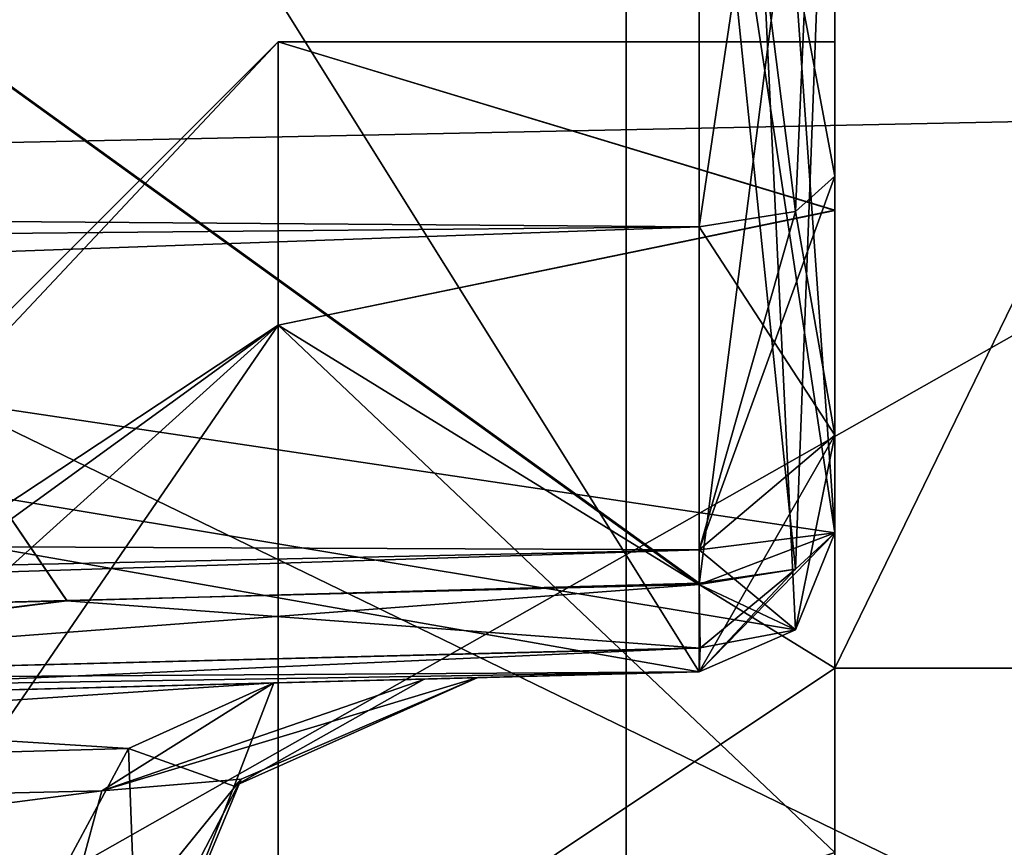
# Model space of a CAD drawing. Header units: millimetres. Extents: x -15 to 196, y -14 to 691.
# Tile 58 of 256: x 21.83 to 23.24, y -0.26 to 0.93. Entities that reach past the tile are written whole.
import ezdxf

# ---------------------------------------------------------------- set-up
doc = ezdxf.new("R2010")
doc.units = ezdxf.units.MM
doc.header["$LTSCALE"] = 41.718519
for name, color, linetype in [('137', 7, 'CONTINUOUS'), ('138', 7, 'CONTINUOUS'), ('139', 7, 'CONTINUOUS'), ('140', 7, 'CONTINUOUS'), ('141', 7, 'CONTINUOUS'), ('142', 7, 'CONTINUOUS'), ('143', 7, 'CONTINUOUS'), ('144', 7, 'CONTINUOUS'), ('145', 7, 'CONTINUOUS'), ('146', 7, 'CONTINUOUS'), ('147', 7, 'CONTINUOUS'), ('148', 7, 'CONTINUOUS'), ('1696', 7, 'CONTINUOUS'), ('1698', 7, 'CONTINUOUS'), ('1718', 7, 'CONTINUOUS'), ('1779', 7, 'CONTINUOUS'), ('1796', 7, 'CONTINUOUS'), ('18', 7, 'CONTINUOUS'), ('1805', 7, 'CONTINUOUS'), ('2148', 7, 'CONTINUOUS'), ('2151', 7, 'CONTINUOUS'), ('31', 7, 'CONTINUOUS'), ('32', 7, 'CONTINUOUS'), ('33', 7, 'CONTINUOUS'), ('333', 7, 'CONTINUOUS'), ('334', 7, 'CONTINUOUS'), ('335', 7, 'CONTINUOUS'), ('336', 7, 'CONTINUOUS'), ('337', 7, 'CONTINUOUS'), ('338', 7, 'CONTINUOUS'), ('339', 7, 'CONTINUOUS'), ('34', 7, 'CONTINUOUS'), ('340', 7, 'CONTINUOUS'), ('341', 7, 'CONTINUOUS'), ('35', 7, 'CONTINUOUS'), ('362', 7, 'CONTINUOUS'), ('363', 7, 'CONTINUOUS'), ('364', 7, 'CONTINUOUS'), ('365', 7, 'CONTINUOUS'), ('366', 7, 'CONTINUOUS'), ('61', 7, 'CONTINUOUS')]:
    doc.layers.add(name, color=color, linetype=linetype)

msp = doc.modelspace()

# ---------------------------------------------------------------- linework, layer by layer
at = {"layer": '137', "linetype": 'Continuous'}
for points in [[(23, 0.1948, -20), (23, 1.5, -20), (14.25, 1.5, -20), (23, 0.1948, -20)], [(23, 0.1948, -20), (14.25, 1.5, -20), (22.9433, 0.0553, -20), (23, 0.1948, -20)], [(22.9433, 0.0553, -20), (14.25, 1.5, -20), (22.8052, -0.0051, -20), (22.9433, 0.0553, -20)], [(22.8052, -0.0051, -20), (14.25, 1.5, -20), (14.25, -0.2291, -20), (22.8052, -0.0051, -20)]]:
    msp.add_3dface(points, dxfattribs=at)
at = {"layer": '138', "linetype": 'Continuous'}
for points in [[(23, 0.1948, -27.4383), (23, 0.1948, -20), (22.9433, 0.0553, -20), (23, 0.1948, -27.4383)], [(23, 0.1948, -27.4383), (22.9433, 0.0553, -20), (22.9433, 0.0553, -27.4383), (23, 0.1948, -27.4383)], [(22.9433, 0.0553, -20), (22.8052, -0.0051, -20), (22.9433, 0.0553, -27.4383), (22.9433, 0.0553, -20)], [(22.9433, 0.0553, -27.4383), (22.8052, -0.0051, -20), (22.8052, -0.0051, -27.4383), (22.9433, 0.0553, -27.4383)]]:
    msp.add_3dface(points, dxfattribs=at)
at = {"layer": '139', "linetype": 'Continuous'}
for points in [[(23, 0.7072, -28.1883), (23, 0.3352, -27.8924), (22.9433, 0.6565, -28.3183), (23, 0.7072, -28.1883)], [(22.9433, 0.6565, -28.3183), (23, 0.3352, -27.8924), (22.8052, 0.6345, -28.3746), (22.9433, 0.6565, -28.3183)], [(22.8052, 0.6345, -28.3746), (23, 0.3352, -27.8924), (22.8052, 0.1701, -28.0052), (22.8052, 0.6345, -28.3746)], [(23, 0.3352, -27.8924), (23, 0.1948, -27.4383), (22.8052, 0.1701, -28.0052), (23, 0.3352, -27.8924)], [(23, 0.1948, -27.4383), (22.9433, 0.0553, -27.4383), (22.8052, 0.1701, -28.0052), (23, 0.1948, -27.4383)], [(22.9433, 0.0553, -27.4383), (22.8052, -0.0051, -27.4383), (22.8052, 0.1701, -28.0052), (22.9433, 0.0553, -27.4383)]]:
    msp.add_3dface(points, dxfattribs=at)
at = {"layer": '140', "linetype": 'Continuous'}
for points in [[(23, 1.9448, -29.9975), (23, 0.7072, -28.1883), (22.8052, 1.7449, -30), (23, 1.9448, -29.9975)], [(22.9433, 0.6565, -31.6817), (23, 1.9448, -29.9975), (22.8052, 0.6345, -31.6254), (22.9433, 0.6565, -31.6817)], [(22.8052, 0.6345, -31.6254), (23, 1.9448, -29.9975), (22.8052, 1.7449, -30), (22.8052, 0.6345, -31.6254)], [(23, 0.7072, -31.8117), (23, 1.9448, -29.9975), (22.9433, 0.6565, -31.6817), (23, 0.7072, -31.8117)], [(23, 0.7072, -28.1883), (22.9433, 0.6565, -28.3183), (22.8052, 1.7449, -30), (23, 0.7072, -28.1883)], [(22.9433, 0.6565, -28.3183), (22.8052, 0.6345, -28.3746), (22.8052, 1.7449, -30), (22.9433, 0.6565, -28.3183)]]:
    msp.add_3dface(points, dxfattribs=at)
at = {"layer": '141', "linetype": 'Continuous'}
for points in [[(23, 0.3352, -32.1076), (23, 0.7072, -31.8117), (22.8052, 0.1701, -31.9948), (23, 0.3352, -32.1076)], [(23, 0.7072, -31.8117), (22.9433, 0.6565, -31.6817), (22.8052, 0.1701, -31.9948), (23, 0.7072, -31.8117)], [(22.9433, 0.6565, -31.6817), (22.8052, 0.6345, -31.6254), (22.8052, 0.1701, -31.9948), (22.9433, 0.6565, -31.6817)], [(22.9433, 0.0553, -32.5617), (23, 0.3352, -32.1076), (22.8052, -0.0051, -32.5617), (22.9433, 0.0553, -32.5617)], [(22.8052, -0.0051, -32.5617), (23, 0.3352, -32.1076), (22.8052, 0.1701, -31.9948), (22.8052, -0.0051, -32.5617)], [(23, 0.1948, -32.5617), (23, 0.3352, -32.1076), (22.9433, 0.0553, -32.5617), (23, 0.1948, -32.5617)]]:
    msp.add_3dface(points, dxfattribs=at)
at = {"layer": '142', "linetype": 'Continuous'}
for points in [[(23, 0.1948, -123.037), (23, 0.1948, -32.5617), (22.9433, 0.0553, -32.5617), (23, 0.1948, -123.037)], [(23, 0.1948, -123.037), (22.9433, 0.0553, -32.5617), (22.9433, 0.0553, -123.037), (23, 0.1948, -123.037)], [(22.9433, 0.0553, -32.5617), (22.8052, -0.0051, -32.5617), (22.9433, 0.0553, -123.037), (22.9433, 0.0553, -32.5617)], [(22.9433, 0.0553, -123.037), (22.8052, -0.0051, -32.5617), (22.8052, -0.0051, -123.037), (22.9433, 0.0553, -123.037)]]:
    msp.add_3dface(points, dxfattribs=at)
at = {"layer": '143', "linetype": 'Continuous'}
for points in [[(23, 0.1948, -123.037), (22.9433, 0.0553, -123.037), (22.8052, -0.0051, -123.037), (23, 0.1948, -123.037)], [(23, 0.1948, -123.037), (22.8052, -0.0051, -123.037), (22.9432, 0.1426, -123.1665), (23, 0.1948, -123.037)], [(22.9432, 0.1426, -123.1665), (22.8052, -0.0051, -123.037), (22.8063, 0.0289, -123.1485), (22.9432, 0.1426, -123.1665)], [(22.8052, 0.1221, -123.2227), (22.9432, 0.1426, -123.1665), (22.8063, 0.0289, -123.1485), (22.8052, 0.1221, -123.2227)]]:
    msp.add_3dface(points, dxfattribs=at)
at = {"layer": '144', "linetype": 'Continuous'}
for points in [[(23, 1.6495, -124.2147), (23, 0.1948, -123.037), (22.8052, 1.4823, -124.3244), (23, 1.6495, -124.2147)], [(22.9433, 0.1426, -128.8336), (23, 1.6475, -127.7882), (22.8052, 0.1202, -128.778), (22.9433, 0.1426, -128.8336)], [(22.8052, 0.1202, -128.778), (23, 1.6475, -127.7882), (22.8052, 1.4823, -127.6756), (22.8052, 0.1202, -128.778)], [(23, 0.1948, -128.963), (23, 1.6475, -127.7882), (22.9433, 0.1426, -128.8336), (23, 0.1948, -128.963)], [(23, 0.1948, -123.037), (22.9432, 0.1426, -123.1665), (22.8052, 1.4823, -124.3244), (23, 0.1948, -123.037)], [(22.9432, 0.1426, -123.1665), (22.8052, 0.1221, -123.2227), (22.8052, 1.4823, -124.3244), (22.9432, 0.1426, -123.1665)]]:
    msp.add_3dface(points, dxfattribs=at)
at = {"layer": '145', "linetype": 'Continuous'}
for points in [[(23, 0.1948, -128.963), (22.9433, 0.1426, -128.8336), (22.8052, 0.1202, -128.778), (23, 0.1948, -128.963)], [(23, 0.1948, -128.963), (22.8052, 0.1202, -128.778), (22.9432, 0.0552, -128.963), (23, 0.1948, -128.963)], [(22.9432, 0.0552, -128.963), (22.8052, 0.1202, -128.778), (22.8063, 0.0293, -128.8509), (22.9432, 0.0552, -128.963)], [(22.8052, -0.0051, -128.963), (22.9432, 0.0552, -128.963), (22.8063, 0.0293, -128.8509), (22.8052, -0.0051, -128.963)]]:
    msp.add_3dface(points, dxfattribs=at)
at = {"layer": '146', "linetype": 'Continuous'}
for points in [[(23, 0.1948, -133.7343), (23, 0.1948, -128.963), (22.9432, 0.0552, -128.963), (23, 0.1948, -133.7343)], [(23, 0.1948, -133.7343), (22.9432, 0.0552, -128.963), (22.9433, 0.0553, -133.7343), (23, 0.1948, -133.7343)], [(22.9432, 0.0552, -128.963), (22.8052, -0.0051, -128.963), (22.9433, 0.0553, -133.7343), (22.9432, 0.0552, -128.963)], [(22.9433, 0.0553, -133.7343), (22.8052, -0.0051, -128.963), (22.8052, -0.0051, -133.7343), (22.9433, 0.0553, -133.7343)]]:
    msp.add_3dface(points, dxfattribs=at)
at = {"layer": '147', "linetype": 'Continuous'}
for points in [[(23, 3.1133, -144.0825), (23, 0.1948, -133.7343), (22.8052, 2.9428, -144.1869), (23, 3.1133, -144.0825)], [(23, 0.1948, -133.7343), (22.9433, 0.0553, -133.7343), (22.8052, 2.9428, -144.1869), (23, 0.1948, -133.7343)], [(22.9433, 0.0553, -133.7343), (22.8052, -0.0051, -133.7343), (22.8052, 2.9428, -144.1869), (22.9433, 0.0553, -133.7343)]]:
    msp.add_3dface(points, dxfattribs=at)
at = {"layer": '148', "linetype": 'Continuous'}
for points in [[(22.8052, 2.9428, -144.1869), (22.8052, -0.0051, -133.7343), (20.9869, 2.9023, -144.2118), (22.8052, 2.9428, -144.1869)], [(20.9869, 2.9023, -144.2118), (22.8052, -0.0051, -133.7343), (20.9869, -0.0527, -133.7343), (20.9869, 2.9023, -144.2118)]]:
    msp.add_3dface(points, dxfattribs=at)
at = {"layer": '1696', "color": 7, "linetype": 'Continuous', "true_color": 0xe0f2ff}
for points in [[(21.1464, 9.3089, -153.524), (21.5, 9.4392, -153.5909), (27.2586, 0.8682, -145.668), (21.1464, 9.3089, -153.524)], [(21.5, 9.4392, -153.5909), (22.6, 9.4392, -153.5909), (27.2586, 0.8682, -145.668), (21.5, 9.4392, -153.5909)], [(22.6, 9.4392, -153.5909), (27.2586, 9.4392, -153.5909), (27.2586, 0.8682, -145.668), (22.6, 9.4392, -153.5909)], [(21, 8.9963, -153.3588), (21.1464, 9.3089, -153.524), (27.2586, 0.8682, -145.668), (21, 8.9963, -153.3588)], [(21, 0.7388, -145.4541), (21, 8.9963, -153.3588), (27.2586, 0.8682, -145.668), (21, 0.7388, -145.4541)], [(27.2586, -2.3, -134.4343), (21, 0.7388, -145.4541), (27.2586, 0.8682, -145.668), (27.2586, -2.3, -134.4343)], [(27.2586, -2.3, -134.4343), (21, -2.3, -134.4343), (21, 0.7388, -145.4541), (27.2586, -2.3, -134.4343)]]:
    msp.add_3dface(points, dxfattribs=at)
at = {"layer": '1698', "color": 254, "linetype": 'Continuous', "true_color": 0xf7f3d2}
for points in [[(21, -0.8, -134.4343), (26.2, -0.8, -134.4343), (26.2, 2.1472, -144.8843), (21, -0.8, -134.4343)], [(21, 2.0179, -144.6703), (21, -0.8, -134.4343), (26.2, 2.1472, -144.8843), (21, 2.0179, -144.6703)]]:
    msp.add_3dface(points, dxfattribs=at)
at = {"layer": '1718', "color": 254, "linetype": 'Continuous', "true_color": 0xf7f3d2}
for points in [[(22.2, 0.4929, -125.1962), (22.2, 0.9, -126.3), (21, -0.378, -126.0318), (22.2, 0.4929, -125.1962)], [(22.2, 0.9, -126.3), (22.2, 0.4929, -127.4038), (21, -0.3, -126.3), (22.2, 0.9, -126.3)], [(22.2, 0.9, -126.3), (21, -0.3, -126.3), (21, -0.378, -126.0318), (22.2, 0.9, -126.3)], [(22.2, 0.4929, -125.1962), (21, -0.378, -126.0318), (21, -0.5894, -125.8465), (22.2, 0.4929, -125.1962)], [(22.2, 0.4929, -125.1962), (21, -0.5894, -125.8465), (21.4818, -0.5533, -125.3497), (22.2, 0.4929, -125.1962)], [(22.2, 0.4929, -127.4038), (22.2, -0.5333, -127.979), (21, -0.5894, -126.7535), (22.2, 0.4929, -127.4038)], [(22.2, 0.4929, -127.4038), (21, -0.5894, -126.7535), (21, -0.378, -126.5682), (22.2, 0.4929, -127.4038)], [(22.2, 0.4929, -127.4038), (21, -0.378, -126.5682), (21, -0.3, -126.3), (22.2, 0.4929, -127.4038)], [(22.2, -0.5333, -124.6211), (22.2, 0.4929, -125.1962), (21.4818, -0.5533, -125.3497), (22.2, -0.5333, -124.6211)]]:
    msp.add_3dface(points, dxfattribs=at)
at = {"layer": '1779', "color": 254, "linetype": 'Continuous', "true_color": 0xf7f3d2}
for points in [[(22.7, -0.8, -13.9), (22.7, 2.2332, -2.9465), (22.7, 3.3059, -3.9951), (22.7, -0.8, -13.9)], [(22.7, -2.3, -13.9), (22.7, 2.2332, -2.9465), (22.7, -0.8, -13.9), (22.7, -2.3, -13.9)]]:
    msp.add_3dface(points, dxfattribs=at)
at = {"layer": '1796', "color": 254, "linetype": 'Continuous', "true_color": 0xf7f3d2}
for points in [[(26.2, 0.6809, -7.6332), (22.7, 3.3059, -3.9951), (26.2, 5.8425, -1.9892), (26.2, 0.6809, -7.6332)], [(26.2, -0.8, -13.9), (22.7, -0.8, -13.9), (22.7, 3.3059, -3.9951), (26.2, -0.8, -13.9)], [(26.2, -0.8, -13.9), (22.7, 3.3059, -3.9951), (26.2, -0.5015, -11.0244), (26.2, -0.8, -13.9)], [(25.8, 0.5922, -7.8136), (25.8, 0.5273, -7.95), (22.7, 3.3059, -3.9951), (25.8, 0.5922, -7.8136)], [(25.8, 0.5922, -7.8136), (22.7, 3.3059, -3.9951), (25.8588, 0.6548, -7.6857), (25.8, 0.5922, -7.8136)], [(25.8, 0.5273, -7.95), (25.8, 0.4638, -8.0871), (22.7, 3.3059, -3.9951), (25.8, 0.5273, -7.95)], [(22.7, 3.3059, -3.9951), (25.8, 0.4638, -8.0871), (25.8589, 0.4051, -8.2176), (22.7, 3.3059, -3.9951)], [(22.7, 3.3059, -3.9951), (26.2, 0.6809, -7.6332), (26, 0.6809, -7.6332), (22.7, 3.3059, -3.9951)], [(22.7, 3.3059, -3.9951), (26, 0.6809, -7.6332), (25.8588, 0.6548, -7.6857), (22.7, 3.3059, -3.9951)], [(22.7, 3.3059, -3.9951), (25.8589, 0.4051, -8.2176), (26.2, -0.5015, -11.0244), (22.7, 3.3059, -3.9951)]]:
    msp.add_3dface(points, dxfattribs=at)
at = {"layer": '18', "color": 7, "linetype": 'Continuous', "true_color": 0xe0f2ff}
for points in [[(22.7, -2.3, -13.9), (27.2586, -2.3, -13.9), (27.2586, 2.2398, -2.9398), (22.7, -2.3, -13.9)], [(22.7, 2.2332, -2.9465), (22.7, -2.3, -13.9), (27.2586, 2.2398, -2.9398), (22.7, 2.2332, -2.9465)]]:
    msp.add_3dface(points, dxfattribs=at)
at = {"layer": '1805', "color": 254, "linetype": 'Continuous', "true_color": 0xd7d4d0}
for points in [[(23, 0, -14), (25, 0, -14), (25, 4.1059, -4.0951), (23, 0, -14)], [(23, 4.0951, -4.1059), (23, 0, -14), (25, 4.1059, -4.0951), (23, 4.0951, -4.1059)]]:
    msp.add_3dface(points, dxfattribs=at)
at = {"layer": '2148', "color": 254, "linetype": 'Continuous', "true_color": 0xf7f3d2}
for points in [[(23, 0.6581, -29.4259), (23, 0.9, -30.3001), (22.2, 0.9, -30.3), (23, 0.6581, -29.4259)], [(22.2, 0.4929, -29.1962), (23, 0.6581, -29.4259), (22.2, 0.9, -30.3), (22.2, 0.4929, -29.1962)], [(23, 0.9, -30.3001), (23, 0.658, -31.1741), (22.2, 0.9, -30.3), (23, 0.9, -30.3001)], [(22.2, 0.9, -30.3), (23, 0.658, -31.1741), (22.2, 0.4929, -31.4038), (22.2, 0.9, -30.3)], [(23, 0, -28.8), (23, 0.6581, -29.4259), (22.2, 0.4929, -29.1962), (23, 0, -28.8)], [(23, 0.658, -31.1741), (23, 0, -31.8), (22.2, 0.4929, -31.4038), (23, 0.658, -31.1741)], [(23, -0.2648, -31.9136), (22.2, -0.5333, -31.979), (22.2, 0.4929, -31.4038), (23, -0.2648, -31.9136)], [(22.2, -0.5333, -28.6211), (23, 0, -28.8), (22.2, 0.4929, -29.1962), (22.2, -0.5333, -28.6211)], [(23, 0, -31.8), (23, -0.2648, -31.9136), (22.2, 0.4929, -31.4038), (23, 0, -31.8)], [(23, -0.2648, -28.6864), (23, 0, -28.8), (22.2, -0.5333, -28.6211), (23, -0.2648, -28.6864)]]:
    msp.add_3dface(points, dxfattribs=at)
at = {"layer": '2151', "color": 254, "linetype": 'Continuous', "true_color": 0xf7f3d2}
for points in [[(21, -0.3, -30.3), (21, -0.378, -30.0318), (22.2, 0.9, -30.3), (21, -0.3, -30.3)], [(21, -0.3, -30.3), (22.2, 0.9, -30.3), (22.2, 0.4929, -31.4038), (21, -0.3, -30.3)], [(21, -0.378, -30.0318), (22.2, 0.4929, -29.1962), (22.2, 0.9, -30.3), (21, -0.378, -30.0318)], [(21, -0.5894, -30.7535), (21, -0.378, -30.5682), (22.2, 0.4929, -31.4038), (21, -0.5894, -30.7535)], [(22.2, -0.5333, -31.979), (21, -0.5894, -30.7535), (22.2, 0.4929, -31.4038), (22.2, -0.5333, -31.979)], [(21, -0.378, -30.5682), (21, -0.3, -30.3), (22.2, 0.4929, -31.4038), (21, -0.378, -30.5682)], [(21, -0.378, -30.0318), (21, -0.5894, -29.8465), (22.2, 0.4929, -29.1962), (21, -0.378, -30.0318)], [(22.2, 0.4929, -29.1962), (21, -0.5894, -29.8465), (21.4817, -0.5533, -29.3498), (22.2, 0.4929, -29.1962)], [(22.2, -0.5333, -28.6211), (22.2, 0.4929, -29.1962), (21.4817, -0.5533, -29.3498), (22.2, -0.5333, -28.6211)]]:
    msp.add_3dface(points, dxfattribs=at)
at = {"layer": '31', "color": 254, "linetype": 'Continuous', "true_color": 0xf7f3d2}
for points in [[(23, -0.6, -31.9945), (23, -0.5728, -31.9863), (23, 0, -31.8), (23, -0.6, -31.9945)], [(23, 0, -28.8), (23, -0.6, -31.9945), (23, 0, -31.8), (23, 0, -28.8)], [(23, -0.6, -31.9945), (23, 0, -28.8), (23, -0.2648, -28.6864), (23, -0.6, -31.9945)], [(23, 0, -31.8), (23, -0.5728, -31.9863), (23, -0.2648, -31.9136), (23, 0, -31.8)]]:
    msp.add_3dface(points, dxfattribs=at)
at = {"layer": '32', "color": 254, "linetype": 'Continuous', "true_color": 0xd7d4d0}
for points in [[(23, 0, -28.8), (23, 0, -31.8), (25, 0, -14), (23, 0, -28.8)], [(23, 0, -14), (23, 0, -28.8), (25, 0, -14), (23, 0, -14)], [(23, 0, -31.8), (23, 0, -124.8), (25, 0, -14), (23, 0, -31.8)], [(25, 0, -14), (23, 0, -124.8), (23, 0, -127.8), (25, 0, -14)], [(25, 0, -133.7343), (25, 0, -14), (23, 0, -133.7343), (25, 0, -133.7343)], [(23, 0, -133.7343), (25, 0, -14), (23, 0, -127.8), (23, 0, -133.7343)]]:
    msp.add_3dface(points, dxfattribs=at)
at = {"layer": '33', "color": 254, "linetype": 'Continuous', "true_color": 0xf7f3d2}
for points in [[(23, 0, -127.8), (23, 0, -124.8), (23, -0.6, -127.9945), (23, 0, -127.8)], [(23, -0.6, -127.9945), (23, 0, -124.8), (23, -0.2648, -124.6864), (23, -0.6, -127.9945)], [(23, -0.2648, -127.9136), (23, 0, -127.8), (23, -0.5728, -127.9863), (23, -0.2648, -127.9136)], [(23, -0.5728, -127.9863), (23, 0, -127.8), (23, -0.6, -127.9945), (23, -0.5728, -127.9863)]]:
    msp.add_3dface(points, dxfattribs=at)
at = {"layer": '333', "linetype": 'Continuous'}
for points in [[(22.8052, -0.0051, -27.4383), (14.25, -0.2291, -20), (-10.1921, -0.8692, -14), (22.8052, -0.0051, -27.4383)], [(-10.1921, -0.8692, -27.4383), (22.8052, -0.0051, -27.4383), (-10.1921, -0.8692, -14), (-10.1921, -0.8692, -27.4383)], [(22.8052, -0.0051, -20), (14.25, -0.2291, -20), (22.8052, -0.0051, -27.4383), (22.8052, -0.0051, -20)]]:
    msp.add_3dface(points, dxfattribs=at)
at = {"layer": '334', "linetype": 'Continuous'}
for points in [[(22.8052, 0.6345, -28.3746), (22.8052, 0.1701, -28.0052), (-10.1921, 0.3203, -29.1795), (22.8052, 0.6345, -28.3746)], [(-10.1921, 0.3203, -29.1795), (22.8052, 0.1701, -28.0052), (-10.1921, -0.5434, -28.4926), (-10.1921, 0.3203, -29.1795)], [(22.8052, 0.1701, -28.0052), (22.8052, -0.0051, -27.4383), (-10.1921, -0.5434, -28.4926), (22.8052, 0.1701, -28.0052)], [(22.8052, -0.0051, -27.4383), (-10.1921, -0.8692, -27.4383), (-10.1921, -0.5434, -28.4926), (22.8052, -0.0051, -27.4383)]]:
    msp.add_3dface(points, dxfattribs=at)
at = {"layer": '335', "linetype": 'Continuous'}
for points in [[(22.8052, 1.7449, -30), (22.8052, 0.6345, -28.3746), (-10.1921, 0.8808, -30), (22.8052, 1.7449, -30)], [(22.8052, 0.6345, -31.6254), (22.8052, 1.7449, -30), (-10.1921, 0.3203, -30.8205), (22.8052, 0.6345, -31.6254)], [(-10.1921, 0.3203, -30.8205), (22.8052, 1.7449, -30), (-10.1921, 0.8808, -30), (-10.1921, 0.3203, -30.8205)], [(22.8052, 0.6345, -28.3746), (-10.1921, 0.3203, -29.1795), (-10.1921, 0.8808, -30), (22.8052, 0.6345, -28.3746)]]:
    msp.add_3dface(points, dxfattribs=at)
at = {"layer": '336', "linetype": 'Continuous'}
for points in [[(22.8052, 0.1701, -31.9948), (22.8052, 0.6345, -31.6254), (-10.1921, -0.5434, -31.5074), (22.8052, 0.1701, -31.9948)], [(22.8052, 0.6345, -31.6254), (-10.1921, 0.3203, -30.8205), (-10.1921, -0.5434, -31.5074), (22.8052, 0.6345, -31.6254)], [(22.8052, -0.0051, -32.5617), (22.8052, 0.1701, -31.9948), (-10.1921, -0.8692, -32.5617), (22.8052, -0.0051, -32.5617)], [(-10.1921, -0.8692, -32.5617), (22.8052, 0.1701, -31.9948), (-10.1921, -0.5434, -31.5074), (-10.1921, -0.8692, -32.5617)]]:
    msp.add_3dface(points, dxfattribs=at)
at = {"layer": '337', "linetype": 'Continuous'}
for points in [[(-10.1921, -0.8692, -47.2488), (22.8052, -0.0051, -32.5617), (-10.1921, -0.8692, -32.5617), (-10.1921, -0.8692, -47.2488)], [(22.8052, -0.0051, -32.5617), (-10.1921, -0.8692, -47.2488), (18.3006, -0.1231, -47.9949), (22.8052, -0.0051, -32.5617)], [(18.6691, -0.1134, -48.0758), (22.8052, -0.0051, -32.5617), (18.3006, -0.1231, -47.9949), (18.6691, -0.1134, -48.0758)], [(18.9815, -0.1052, -48.2875), (22.8052, -0.0051, -32.5617), (18.6691, -0.1134, -48.0758), (18.9815, -0.1052, -48.2875)], [(22.194, -0.0211, -51.5), (22.8052, -0.0051, -32.5617), (18.9815, -0.1052, -48.2875), (22.194, -0.0211, -51.5)], [(20.9869, -0.0527, -123.0693), (22.8052, -0.0051, -123.037), (20.9869, -0.0527, -121.4509), (20.9869, -0.0527, -123.0693)], [(20.9869, -0.0527, -121.4509), (22.8052, -0.0051, -123.037), (22.194, -0.0211, -120.1122), (20.9869, -0.0527, -121.4509)], [(22.4108, -0.0154, -51.8244), (22.8052, -0.0051, -32.5617), (22.194, -0.0211, -51.5), (22.4108, -0.0154, -51.8244)], [(22.194, -0.0211, -120.1122), (22.8052, -0.0051, -123.037), (22.4101, -0.0154, -119.7528), (22.194, -0.0211, -120.1122)], [(22.4101, -0.0154, -119.7528), (22.8052, -0.0051, -123.037), (22.4869, -0.0134, -119.3225), (22.4101, -0.0154, -119.7528)], [(22.4869, -0.0134, -52.2071), (22.8052, -0.0051, -32.5617), (22.4108, -0.0154, -51.8244), (22.4869, -0.0134, -52.2071)], [(22.8052, -0.0051, -123.037), (22.8052, -0.0051, -32.5617), (22.4869, -0.0134, -119.3225), (22.8052, -0.0051, -123.037)], [(22.4869, -0.0134, -119.3225), (22.8052, -0.0051, -32.5617), (22.4869, -0.0134, -52.2071), (22.4869, -0.0134, -119.3225)]]:
    msp.add_3dface(points, dxfattribs=at)
at = {"layer": '338', "linetype": 'Continuous'}
for points in [[(22.8052, 0.1221, -123.2227), (22.8063, 0.0289, -123.1485), (21.8963, 0.0971, -123.2389), (22.8052, 0.1221, -123.2227)], [(20.9869, 0.0742, -123.256), (21.8963, 0.0971, -123.2389), (20.988, -0.0172, -123.1831), (20.9869, 0.0742, -123.256)], [(21.8963, 0.0971, -123.2389), (22.8063, 0.0289, -123.1485), (20.988, -0.0172, -123.1831), (21.8963, 0.0971, -123.2389)], [(22.8063, 0.0289, -123.1485), (22.8052, -0.0051, -123.037), (20.988, -0.0172, -123.1831), (22.8063, 0.0289, -123.1485)], [(22.8052, -0.0051, -123.037), (20.9869, -0.0527, -123.0693), (20.988, -0.0172, -123.1831), (22.8052, -0.0051, -123.037)]]:
    msp.add_3dface(points, dxfattribs=at)
at = {"layer": '339', "linetype": 'Continuous'}
for points in [[(22.8052, 1.4823, -124.3244), (22.8052, 0.1221, -123.2227), (20.9869, 1.4352, -124.3398), (22.8052, 1.4823, -124.3244)], [(22.8052, 0.1202, -128.778), (22.8052, 1.4823, -127.6756), (20.9869, 1.4337, -127.6625), (22.8052, 0.1202, -128.778)], [(22.8052, 0.1221, -123.2227), (21.8963, 0.0971, -123.2389), (20.9869, 1.4352, -124.3398), (22.8052, 0.1221, -123.2227)], [(21.8963, 0.0971, -123.2389), (20.9869, 0.0742, -123.256), (20.9869, 1.4352, -124.3398), (21.8963, 0.0971, -123.2389)], [(21.8963, 0.0972, -128.761), (22.8052, 0.1202, -128.778), (20.9869, 1.4337, -127.6625), (21.8963, 0.0972, -128.761)], [(20.9869, 0.0741, -128.7441), (21.8963, 0.0972, -128.761), (20.9869, 1.4337, -127.6625), (20.9869, 0.0741, -128.7441)]]:
    msp.add_3dface(points, dxfattribs=at)
at = {"layer": '34', "color": 254, "linetype": 'Continuous', "true_color": 0xf7f3d2}
for points in [[(22.2, 0.9, -126.3), (22.2, 0.4929, -125.1962), (23, 0.6581, -125.4259), (22.2, 0.9, -126.3)], [(22.2, 0.4929, -127.4038), (22.2, 0.9, -126.3), (23, 0.658, -127.1741), (22.2, 0.4929, -127.4038)], [(23, 0.658, -127.1741), (22.2, 0.9, -126.3), (23, 0.9, -126.3001), (23, 0.658, -127.1741)], [(23, 0.9, -126.3001), (22.2, 0.9, -126.3), (23, 0.6581, -125.4259), (23, 0.9, -126.3001)], [(22.2, 0.4929, -125.1962), (23, 0, -124.8), (23, 0.6581, -125.4259), (22.2, 0.4929, -125.1962)], [(23, 0, -127.8), (22.2, 0.4929, -127.4038), (23, 0.658, -127.1741), (23, 0, -127.8)], [(22.2, -0.5333, -124.6211), (23, 0, -124.8), (22.2, 0.4929, -125.1962), (22.2, -0.5333, -124.6211)], [(23, 0, -127.8), (23, -0.2648, -127.9136), (22.2, 0.4929, -127.4038), (23, 0, -127.8)], [(22.2, 0.4929, -127.4038), (23, -0.2648, -127.9136), (22.2, -0.5333, -127.979), (22.2, 0.4929, -127.4038)], [(23, -0.2648, -124.6864), (23, 0, -124.8), (22.2, -0.5333, -124.6211), (23, -0.2648, -124.6864)]]:
    msp.add_3dface(points, dxfattribs=at)
at = {"layer": '340', "linetype": 'Continuous'}
for points in [[(22.8063, 0.0293, -128.8509), (22.8052, 0.1202, -128.778), (20.988, -0.0172, -128.8169), (22.8063, 0.0293, -128.8509)], [(22.8052, 0.1202, -128.778), (21.8963, 0.0972, -128.761), (20.988, -0.0172, -128.8169), (22.8052, 0.1202, -128.778)], [(21.8963, 0.0972, -128.761), (20.9869, 0.0741, -128.7441), (20.988, -0.0172, -128.8169), (21.8963, 0.0972, -128.761)], [(22.8052, -0.0051, -128.963), (22.8063, 0.0293, -128.8509), (20.9869, -0.0527, -128.9307), (22.8052, -0.0051, -128.963)], [(20.9869, -0.0527, -128.9307), (22.8063, 0.0293, -128.8509), (20.988, -0.0172, -128.8169), (20.9869, -0.0527, -128.9307)]]:
    msp.add_3dface(points, dxfattribs=at)
at = {"layer": '341', "linetype": 'Continuous'}
for points in [[(22.8052, -0.0051, -133.7343), (22.8052, -0.0051, -128.963), (20.9869, -0.0527, -133.7343), (22.8052, -0.0051, -133.7343)], [(20.9869, -0.0527, -133.7343), (22.8052, -0.0051, -128.963), (20.9869, -0.0527, -128.9307), (20.9869, -0.0527, -133.7343)]]:
    msp.add_3dface(points, dxfattribs=at)
at = {"layer": '35', "color": 254, "linetype": 'Continuous', "true_color": 0xd7d4d0}
for points in [[(23, 0, -14), (23, 4.0951, -4.1059), (23, 0.1948, -20), (23, 0, -14)], [(23, 0.1948, -20), (23, 4.0951, -4.1059), (23, 1.5, -20), (23, 0.1948, -20)], [(23, 3.1133, -144.0825), (23, 2.9472, -144.1842), (23, 0.1948, -133.7343), (23, 3.1133, -144.0825)], [(23, 2.9472, -144.1842), (23, 0, -133.7343), (23, 0.1948, -133.7343), (23, 2.9472, -144.1842)], [(23, 0.7072, -31.8117), (23, 0.9, -30.3001), (23, 1.9448, -29.9975), (23, 0.7072, -31.8117)], [(23, 1.9448, -29.9975), (23, 0.9, -30.3001), (23, 0.7072, -28.1883), (23, 1.9448, -29.9975)], [(23, 0.9, -126.3001), (23, 0.6581, -125.4259), (23, 1.6495, -124.2147), (23, 0.9, -126.3001)], [(23, 1.6475, -127.7882), (23, 0.9, -126.3001), (23, 1.6495, -124.2147), (23, 1.6475, -127.7882)], [(23, 1.6495, -124.2147), (23, 0.6581, -125.4259), (23, 0.1948, -123.037), (23, 1.6495, -124.2147)], [(23, 0.1948, -128.963), (23, 0.9, -126.3001), (23, 1.6475, -127.7882), (23, 0.1948, -128.963)], [(23, 0.658, -127.1741), (23, 0.9, -126.3001), (23, 0.1948, -128.963), (23, 0.658, -127.1741)], [(23, 0.9, -30.3001), (23, 0.6581, -29.4259), (23, 0.7072, -28.1883), (23, 0.9, -30.3001)], [(23, 0.658, -31.1741), (23, 0.9, -30.3001), (23, 0.7072, -31.8117), (23, 0.658, -31.1741)], [(23, 0.7072, -28.1883), (23, 0.6581, -29.4259), (23, 0.3352, -27.8924), (23, 0.7072, -28.1883)], [(23, 0.3352, -32.1076), (23, 0.658, -31.1741), (23, 0.7072, -31.8117), (23, 0.3352, -32.1076)], [(23, 0.6581, -29.4259), (23, 0, -28.8), (23, 0.3352, -27.8924), (23, 0.6581, -29.4259)], [(23, 0.6581, -125.4259), (23, 0, -124.8), (23, 0.1948, -123.037), (23, 0.6581, -125.4259)], [(23, 0, -31.8), (23, 0.658, -31.1741), (23, 0.3352, -32.1076), (23, 0, -31.8)], [(23, 0, -127.8), (23, 0.658, -127.1741), (23, 0.1948, -128.963), (23, 0, -127.8)], [(23, 0.3352, -27.8924), (23, 0, -28.8), (23, 0.1948, -27.4383), (23, 0.3352, -27.8924)], [(23, 0.1948, -32.5617), (23, 0, -31.8), (23, 0.3352, -32.1076), (23, 0.1948, -32.5617)], [(23, 0, -28.8), (23, 0, -14), (23, 0.1948, -20), (23, 0, -28.8)], [(23, 0.1948, -27.4383), (23, 0, -28.8), (23, 0.1948, -20), (23, 0.1948, -27.4383)], [(23, 0, -124.8), (23, 0, -31.8), (23, 0.1948, -32.5617), (23, 0, -124.8)], [(23, 0.1948, -123.037), (23, 0, -124.8), (23, 0.1948, -32.5617), (23, 0.1948, -123.037)], [(23, 0, -133.7343), (23, 0, -127.8), (23, 0.1948, -128.963), (23, 0, -133.7343)], [(23, 0.1948, -133.7343), (23, 0, -133.7343), (23, 0.1948, -128.963), (23, 0.1948, -133.7343)]]:
    msp.add_3dface(points, dxfattribs=at)
at = {"layer": '362', "linetype": 'Continuous'}
for points in [[(22.194, -0.0211, -51.5), (18.9815, -0.1052, -48.2875), (18.7413, -0.2497, -48.5315), (22.194, -0.0211, -51.5)], [(22.194, -0.0211, -51.5), (18.7413, -0.2497, -48.5315), (21.9467, -0.176, -51.7514), (22.194, -0.0211, -51.5)], [(18.6411, -0.6051, -48.6411), (21.8535, -0.5209, -51.8535), (21.9467, -0.176, -51.7514), (18.6411, -0.6051, -48.6411)], [(18.7413, -0.2497, -48.5315), (18.6411, -0.6051, -48.6411), (21.9467, -0.176, -51.7514), (18.7413, -0.2497, -48.5315)]]:
    msp.add_3dface(points, dxfattribs=at)
at = {"layer": '363', "linetype": 'Continuous'}
for points in [[(22.4869, -0.0134, -52.2071), (22.4108, -0.0154, -51.8244), (21.9467, -0.176, -51.7514), (22.4869, -0.0134, -52.2071)], [(22.4869, -0.0134, -52.2071), (21.9467, -0.176, -51.7514), (22.1469, -0.1592, -52.2071), (22.4869, -0.0134, -52.2071)], [(22.4108, -0.0154, -51.8244), (22.194, -0.0211, -51.5), (21.9467, -0.176, -51.7514), (22.4108, -0.0154, -51.8244)], [(21.8535, -0.5209, -51.8535), (21.962, -0.5153, -52.0158), (22.1469, -0.1592, -52.2071), (21.8535, -0.5209, -51.8535)], [(21.9467, -0.176, -51.7514), (21.8535, -0.5209, -51.8535), (22.1469, -0.1592, -52.2071), (21.9467, -0.176, -51.7514)], [(21.962, -0.5153, -52.0158), (22, -0.5133, -52.2071), (22.1469, -0.1592, -52.2071), (21.962, -0.5153, -52.0158)]]:
    msp.add_3dface(points, dxfattribs=at)
at = {"layer": '364', "linetype": 'Continuous'}
for points in [[(22.4869, -0.0134, -119.3225), (22.1469, -0.1592, -52.2071), (22.1369, -0.1696, -119.3225), (22.4869, -0.0134, -119.3225)], [(22.4869, -0.0134, -119.3225), (22.4869, -0.0134, -52.2071), (22.1469, -0.1592, -52.2071), (22.4869, -0.0134, -119.3225)], [(22.1469, -0.1592, -52.2071), (22, -0.5133, -52.2071), (22.1369, -0.1696, -119.3225), (22.1469, -0.1592, -52.2071)], [(22, -0.5133, -52.2071), (22, -0.5133, -119.3225), (22.1369, -0.1696, -119.3225), (22, -0.5133, -52.2071)]]:
    msp.add_3dface(points, dxfattribs=at)
at = {"layer": '365', "linetype": 'Continuous'}
for points in [[(22.4101, -0.0154, -119.7528), (22.4869, -0.0134, -119.3225), (22.1369, -0.1696, -119.3225), (22.4101, -0.0154, -119.7528)], [(22.194, -0.0211, -120.1122), (22.1369, -0.1696, -119.3225), (21.9853, -0.1153, -119.9218), (22.194, -0.0211, -120.1122)], [(22.194, -0.0211, -120.1122), (22.4101, -0.0154, -119.7528), (22.1369, -0.1696, -119.3225), (22.194, -0.0211, -120.1122)], [(22, -0.5133, -119.3225), (21.8536, -0.3604, -119.7972), (21.9853, -0.1153, -119.9218), (22, -0.5133, -119.3225)], [(22.1369, -0.1696, -119.3225), (22, -0.5133, -119.3225), (21.9853, -0.1153, -119.9218), (22.1369, -0.1696, -119.3225)]]:
    msp.add_3dface(points, dxfattribs=at)
at = {"layer": '366', "linetype": 'Continuous'}
for points in [[(20.9869, -0.0527, -121.4509), (22.194, -0.0211, -120.1122), (21.9853, -0.1153, -119.9218), (20.9869, -0.0527, -121.4509)], [(20.9869, -0.0527, -121.4509), (21.9853, -0.1153, -119.9218), (20.7758, -0.1492, -121.2583), (20.9869, -0.0527, -121.4509)], [(21.9853, -0.1153, -119.9218), (21.8536, -0.3604, -119.7972), (20.7758, -0.1492, -121.2583), (21.9853, -0.1153, -119.9218)], [(21.8536, -0.3604, -119.7972), (20.6464, -0.392, -121.1359), (20.7758, -0.1492, -121.2583), (21.8536, -0.3604, -119.7972)]]:
    msp.add_3dface(points, dxfattribs=at)
at = {"layer": '61', "color": 254, "linetype": 'Continuous', "true_color": 0xd7d4d0}
for points in [[(25, 0, -133.7343), (23, 0, -133.7343), (23, 2.9472, -144.1842), (25, 0, -133.7343)], [(25, 0, -133.7343), (23, 2.9472, -144.1842), (25, 2.9472, -144.1843), (25, 0, -133.7343)]]:
    msp.add_3dface(points, dxfattribs=at)

doc.saveas('drawing.dxf')
